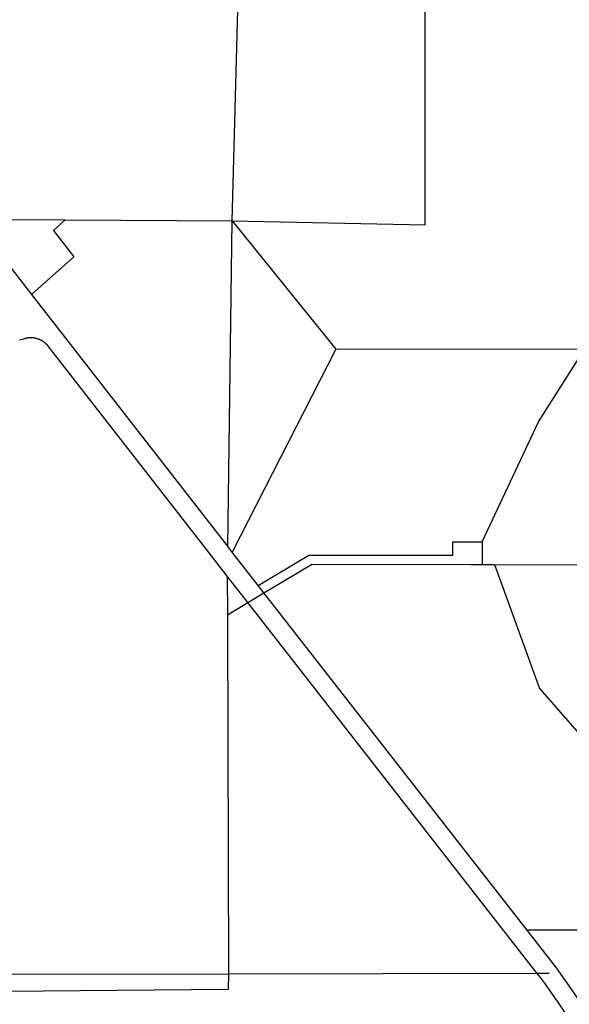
# Model space of a CAD drawing. Header units: feet. Extents: x 1348695 to 1391571, y 443146 to 661817.
# Tile 13 of 58: x 1371079 to 1372560, y 636636 to 639290. Entities that reach past the tile are written whole.
import ezdxf

# ---------------------------------------------------------------- set-up
doc = ezdxf.new("R2010")
doc.units = ezdxf.units.FT
doc.header["$MEASUREMENT"] = 0
doc.layers.add('eatpar', color=32, linetype='Continuous')

msp = doc.modelspace()

# ---------------------------------------------------------------- linework, layer by layer
at = {"layer": 'eatpar'}
for p, q in [((1371651.375, 638748.625), (1371669.25, 639408.375)), ((1370952.75, 638752.625), (1371201.875, 638751.1875)), ((1370952.75, 638752.625), (1371110.875, 638549.625)), ((1371201.875, 638751.1875), (1371651.375, 638748.625)), ((1371639.875, 637870.375), (1371651.375, 638748.625)), ((1371651.375, 638748.625), (1371930.875, 638402.4375)), ((1371930.875, 638402.4375), (1371651.875, 637855)), ((1371930.875, 638402.4375), (1372602.25, 638403.5625)), ((1372325.375, 637882.6875), (1372325.25, 637821.625)), ((1371651.875, 637855), (1371639.875, 637870.375)), ((1371721.875, 637765.25), (1371651.875, 637855)), ((1372325.25, 637821.625), (1372358.875, 637821.5625)), ((1372358.875, 637821.5625), (1374269.75, 637818.8125)), ((1371694.125, 637719.4375), (1371638.625, 637790.625)), ((1371638.625, 637790.625), (1371639, 637686.375)), ((1371737.375, 637745.375), (1371721.875, 637765.25)), ((1371694.125, 637719.4375), (1371737.375, 637745.375)), ((1372446.75, 636835.6875), (1371737.375, 637745.375)), ((1371639, 637686.375), (1371694.125, 637719.4375)), ((1372474.25, 636719.0625), (1371694.125, 637719.4375)), ((1371641.875, 636717.4375), (1370534.5, 636715.3125)), ((1372474.25, 636719.0625), (1371641.875, 636717.4375)), ((1372506, 636719.125), (1372474.25, 636719.0625))]:
    msp.add_line(p, q, dxfattribs=at)
for points in [[(1371651.375, 638748.625), (1372172.25, 638737.125), (1372171.875, 639411)], [(1371201.875, 638751.1875), (1371169.875, 638722.125), (1371224.5, 638650.875), (1371110.875, 638549.625)], [(1371110.875, 638549.625), (1371635.625, 637875.8125), (1371639.875, 637870.375)], [(1371638.625, 637790.625), (1371596.125, 637845.0625), (1371156.375, 638409.75), (1371155.625, 638410.5625), (1371155, 638411.375), (1371154.375, 638412.1875), (1371153.625, 638412.9375), (1371153, 638413.75), (1371152.25, 638414.5), (1371151.5, 638415.25), (1371150.75, 638416), (1371150, 638416.6875), (1371149.25, 638417.375), (1371148.375, 638418.125), (1371146.875, 638419.4375), (1371146, 638420.125), (1371145.125, 638420.75), (1371143.5, 638422), (1371142.625, 638422.5625), (1371141.75, 638423.125), (1371140.875, 638423.6875), (1371140, 638424.25), (1371139.125, 638424.8125), (1371138.125, 638425.3125), (1371137.25, 638425.8125), (1371136.375, 638426.3125), (1371135.375, 638426.75), (1371133.5, 638427.625), (1371132.5, 638428.0625), (1371131.5, 638428.5), (1371129.625, 638429.25), (1371128.625, 638429.5625), (1371127.625, 638429.9375), (1371126.625, 638430.25), (1371125.625, 638430.5), (1371124.625, 638430.8125), (1371123.625, 638431.0625), (1371122.625, 638431.3125), (1371121.625, 638431.5625), (1371120.5, 638431.75), (1371119.5, 638431.9375), (1371118.5, 638432.125), (1371117.5, 638432.25), (1371116.375, 638432.4375), (1371115.375, 638432.5625), (1371114.375, 638432.625), (1371113.25, 638432.75), (1371112.25, 638432.8125), (1371111.125, 638432.8125), (1371110.125, 638432.875), (1371108, 638432.875), (1371107, 638432.8125), (1371104.875, 638432.75), (1371103.875, 638432.625), (1371102.875, 638432.5625), (1371101.75, 638432.4375), (1371100.75, 638432.3125), (1371099.75, 638432.125), (1371098.625, 638432), (1371097.625, 638431.8125), (1371096.625, 638431.5625), (1371095.625, 638431.375), (1371094.625, 638431.125), (1371093.5, 638430.875), (1371092.5, 638430.5625), (1371091.5, 638430.25), (1371086.5, 638428.6875), (1371078.125, 638426.1875)], [(1372325.375, 637882.6875), (1372477.5, 638206.1875), (1372602.25, 638403.5625)], [(1371721.875, 637765.25), (1371858.625, 637847.3125), (1372246.5, 637846.75), (1372246.625, 637882.75), (1372325.375, 637882.6875)], [(1371737.375, 637745.375), (1371865.125, 637822), (1371866.125, 637822.3125), (1372295.25, 637821.6875), (1372325.25, 637821.625)], [(1372358.875, 637821.5625), (1372479.75, 637487.8125), (1373152.625, 636720.375)], [(1371639, 637686.375), (1371639, 637666.6875), (1371641.875, 636717.4375)], [(1372708.875, 636719.5), (1372708.75, 636744.5), (1372612.5, 636836), (1372446.75, 636835.6875)], [(1372585.75, 636648.6875), (1372560.25, 636685.9375), (1372532, 636725.875), (1372525.875, 636734.1875), (1372446.75, 636835.6875)], [(1371641.875, 636717.4375), (1371640.875, 636676.0625), (1370542.75, 636666.625), (1370577, 636464), (1370582.625, 636424.5625), (1370590.5, 636361.9375), (1370597.375, 636299.25), (1370603.125, 636236.4375), (1370607.75, 636173.5), (1370611.375, 636110.5), (1370613.75, 636047.4375), (1370615.125, 635984.375), (1370615.375, 635921.3125), (1370614.5, 635858.1875), (1370598.625, 635357.625)], [(1372716.25, 636327.3125), (1372694.125, 636370.0625), (1372671.375, 636412.375), (1372647.75, 636454.3125), (1372623.5, 636495.8125), (1372598.5, 636536.875), (1372572.75, 636577.5), (1372546.375, 636617.6875), (1372519.25, 636657.375), (1372491.5, 636696.625), (1372486, 636704.0625), (1372474.25, 636719.0625)]]:
    msp.add_lwpolyline(points, dxfattribs=at)

doc.saveas('drawing.dxf')
